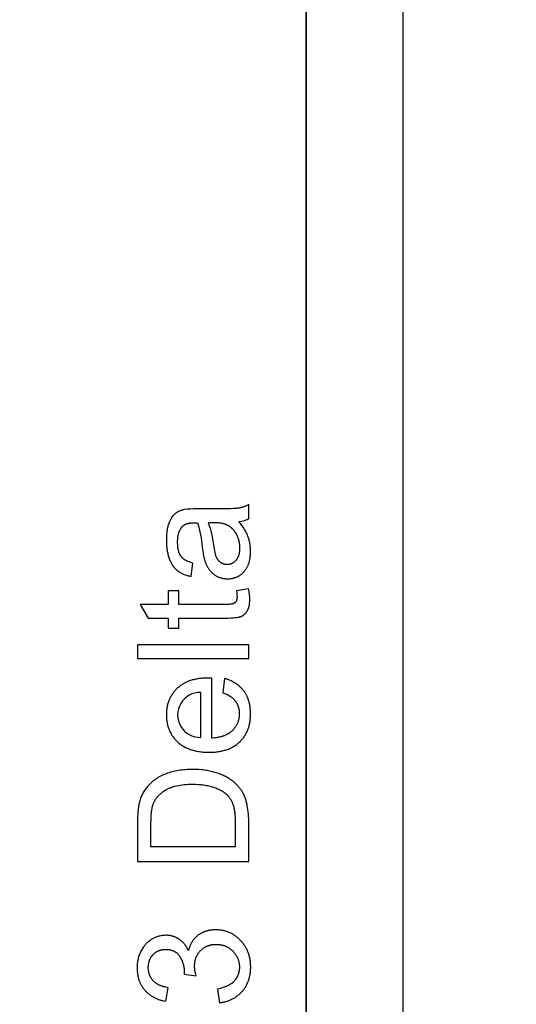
# Model space of a CAD drawing. Header units: millimetres. Extents: x 24 to 391, y -170 to 84.
# Tile 45 of 49: x 255 to 269, y -3 to 24. Entities that reach past the tile are written whole.
import ezdxf

# ---------------------------------------------------------------- set-up
doc = ezdxf.new("R2010")
doc.units = ezdxf.units.MM
doc.header["$MEASUREMENT"] = 0
doc.layers.add('丝印', color=250, linetype='Continuous')
doc.layers.add('尺寸标注', color=3, linetype='Continuous', lineweight=20)
doc.layers.add('板子轮廓', color=5, linetype='Continuous', lineweight=30)
doc.styles.get("Standard").update_dxf_attribs({"font": 'simfang.ttf'})
doc.dimstyles.new('STANDARD_ACAD', dxfattribs={"dimtxt": 0.18, "dimasz": 0.18, "dimexe": 0.18, "dimexo": 0.0625, "dimgap": 0.09, "dimtad": 0, "dimtih": 1, "dimtoh": 1, "dimdec": 4, "dimzin": 0, "dimdsep": 46, "dimtxsty": 'Standard', "dimcen": 0.09, "dimadec": 0, "dimazin": 0, "dimtfac": 1, "dimtdec": 4, "dimtofl": 0, "dimtmove": 0, "dimatfit": 3, "dimfxl": 1, "dimtolj": 1, "dimtzin": 0, "dimarcsym": 0})

# ---------------------------------------------------------------- blocks, each defined once
blk = doc.blocks.new('*D114')
at = {"layer": 'Defpoints', "color": 0, "transparency": 16777216}
for p in [(259.561, 39.131), (259.561, -70.869), (282.371, -70.869)]:
    blk.add_point(p, dxfattribs=at)
at = {"layer": '尺寸标注', "color": 0, "lineweight": -2, "transparency": 16777216}
for p, q in [((259.624, 39.131), (282.551, 39.131)), ((282.371, 36.131), (282.371, -14.301)), ((282.371, -67.869), (282.371, -17.436)), ((259.624, -70.869), (282.551, -70.869))]:
    blk.add_line(p, q, dxfattribs=at)
at = {"layer": '尺寸标注', "color": 0, "transparency": 16777216}
for points in [[(281.871, 36.131), (282.871, 36.131), (282.371, 39.131)], [(281.871, -67.869), (282.871, -67.869), (282.371, -70.869)]]:
    blk.add_solid(points, dxfattribs=at)
at = {"layer": '尺寸标注', "color": 0, "transparency": 16777216, "insert": (282.371, -15.869), "char_height": 3, "attachment_point": 5}
blk.add_mtext('\\A1;110', dxfattribs=at)
blk = doc.blocks.new('*D115')
at = {"layer": 'Defpoints', "color": 0, "transparency": 16777216}
for p in [(259.061, 35.132), (259.061, -66.869), (272.336, -66.869)]:
    blk.add_point(p, dxfattribs=at)
at = {"layer": '尺寸标注', "color": 0, "lineweight": -2, "transparency": 16777216}
for p, q in [((259.124, 35.132), (272.516, 35.132)), ((272.336, 32.132), (272.336, -14.301)), ((272.336, -63.869), (272.336, -17.436)), ((259.124, -66.869), (272.516, -66.869))]:
    blk.add_line(p, q, dxfattribs=at)
at = {"layer": '尺寸标注', "color": 0, "transparency": 16777216}
for points in [[(271.836, 32.132), (272.836, 32.132), (272.336, 35.132)], [(271.836, -63.869), (272.836, -63.869), (272.336, -66.869)]]:
    blk.add_solid(points, dxfattribs=at)
at = {"layer": '尺寸标注', "color": 0, "transparency": 16777216, "insert": (272.336, -15.869), "char_height": 3, "attachment_point": 5}
blk.add_mtext('\\A1;102', dxfattribs=at)
blk = doc.blocks.new('*D127')
at = {"layer": 'Defpoints', "color": 0, "transparency": 16777216}
for p in [(249.561, 27.754), (259.561, -43.246), (265.667, -43.246)]:
    blk.add_point(p, dxfattribs=at)
at = {"layer": '尺寸标注', "color": 0, "lineweight": -2, "transparency": 16777216}
for p, q in [((249.624, 27.754), (265.847, 27.754)), ((265.667, 24.754), (265.667, -6.179)), ((265.667, -40.246), (265.667, -9.313)), ((259.624, -43.246), (265.847, -43.246))]:
    blk.add_line(p, q, dxfattribs=at)
at = {"layer": '尺寸标注', "color": 0, "transparency": 16777216}
for points in [[(265.167, 24.754), (266.167, 24.754), (265.667, 27.754)], [(265.167, -40.246), (266.167, -40.246), (265.667, -43.246)]]:
    blk.add_solid(points, dxfattribs=at)
at = {"layer": '尺寸标注', "color": 0, "transparency": 16777216, "insert": (265.667, -7.746), "char_height": 3, "attachment_point": 5}
blk.add_mtext('\\A1;71', dxfattribs=at)

msp = doc.modelspace()

# ---------------------------------------------------------------- linework, layer by layer
at = {"layer": '丝印'}
for p, q in [((261.508, 6.892), (258.508, 6.892)), ((258.508, 6.892), (258.508, 6.524)), ((261.508, 6.524), (261.508, 6.892)), ((258.508, 6.524), (261.508, 6.524))]:
    msp.add_line(p, q, dxfattribs=at)
for points in [[(263.061, -43.746), (263.061, 28.254, 0.414218), (260.061, 31.254), (141.061, 31.254, 0.41421), (138.061, 28.254), (138.061, -43.746, 0.414202), (141.061, -46.746), (260.061, -46.746, 0.414208)], [(261.24, 10.215, 0.08971), (261.508, 10.289), (261.508, 10.674), (261.492, 10.665), (261.477, 10.657), (261.461, 10.649), (261.445, 10.642), (261.429, 10.635), (261.413, 10.628), (261.397, 10.622), (261.38, 10.616), (261.364, 10.61), (261.348, 10.605), (261.331, 10.6), (261.314, 10.595), (261.298, 10.591), (261.281, 10.587), (261.264, 10.584), (261.247, 10.581), (261.229, 10.578), (261.207, 10.575), (261.183, 10.573), (261.156, 10.57), (261.092, 10.566), (261.017, 10.563), (260.831, 10.559), (260.597, 10.557), (260.106, 10.557, 0.041077), (259.767, 10.539), (259.748, 10.534), (259.73, 10.53), (259.712, 10.525), (259.694, 10.519), (259.677, 10.513), (259.66, 10.507), (259.644, 10.501), (259.628, 10.494), (259.613, 10.486), (259.598, 10.479), (259.583, 10.47), (259.569, 10.462), (259.555, 10.453), (259.542, 10.444), (259.529, 10.434), (259.516, 10.424), (259.51, 10.419), (259.504, 10.413), (259.498, 10.408), (259.492, 10.402), (259.486, 10.396), (259.48, 10.39), (259.474, 10.384), (259.468, 10.377), (259.463, 10.371), (259.457, 10.364), (259.452, 10.357), (259.446, 10.35), (259.436, 10.335), (259.425, 10.319), (259.415, 10.303), (259.405, 10.286), (259.395, 10.268), (259.386, 10.249), (259.377, 10.23), (259.368, 10.21), (259.359, 10.19), (259.351, 10.168), (259.343, 10.146), (259.336, 10.123), (259.329, 10.099), (259.323, 10.075), (259.317, 10.049), (259.311, 10.023), (259.306, 9.996), (259.302, 9.968), (259.298, 9.94), (259.295, 9.91), (259.292, 9.88), (259.29, 9.849), (259.287, 9.784), (259.286, 9.716), (259.286, 9.681), (259.287, 9.647), (259.288, 9.613), (259.29, 9.58), (259.293, 9.547), (259.296, 9.515), (259.3, 9.484), (259.305, 9.453), (259.31, 9.422), (259.316, 9.392), (259.322, 9.362), (259.329, 9.333), (259.336, 9.305), (259.344, 9.277), (259.353, 9.25), (259.362, 9.223), (259.372, 9.197), (259.383, 9.171), (259.394, 9.147), (259.405, 9.123), (259.417, 9.1), (259.429, 9.077), (259.442, 9.056), (259.456, 9.035), (259.462, 9.025), (259.469, 9.015), (259.477, 9.005), (259.484, 8.996), (259.491, 8.987), (259.499, 8.978), (259.507, 8.969), (259.514, 8.96), (259.522, 8.951), (259.53, 8.943), (259.539, 8.935), (259.547, 8.927), (259.555, 8.919), (259.564, 8.912), (259.573, 8.905), (259.581, 8.897), (259.59, 8.89), (259.6, 8.884), (259.609, 8.877), (259.618, 8.87), (259.638, 8.857), (259.658, 8.845), (259.679, 8.833), (259.701, 8.822), (259.723, 8.811), (259.746, 8.801), (259.77, 8.791), (259.794, 8.782), (259.819, 8.773), (259.845, 8.764), (259.871, 8.756), (259.898, 8.749), (259.926, 8.742), (259.955, 8.736), (260.004, 9.096), (259.976, 9.104), (259.948, 9.112), (259.922, 9.12), (259.897, 9.13), (259.873, 9.139), (259.862, 9.144), (259.85, 9.149), (259.839, 9.155), (259.828, 9.16), (259.818, 9.166), (259.808, 9.171), (259.798, 9.177), (259.788, 9.183), (259.779, 9.189), (259.77, 9.195), (259.761, 9.202), (259.752, 9.208), (259.744, 9.215), (259.736, 9.221), (259.728, 9.228), (259.721, 9.235), (259.714, 9.242), (259.707, 9.249), (259.7, 9.256), (259.694, 9.264), (259.687, 9.271), (259.682, 9.279), (259.676, 9.287), (259.671, 9.295), (259.665, 9.303), (259.66, 9.312), (259.655, 9.321), (259.651, 9.33), (259.646, 9.34), (259.642, 9.349), (259.638, 9.359), (259.634, 9.37), (259.63, 9.38), (259.626, 9.391), (259.623, 9.402), (259.619, 9.413), (259.616, 9.425), (259.613, 9.437), (259.611, 9.449), (259.608, 9.461), (259.603, 9.487), (259.599, 9.514), (259.596, 9.541), (259.594, 9.57), (259.592, 9.6), (259.591, 9.631), (259.591, 9.663), (259.591, 9.697), (259.593, 9.73), (259.595, 9.762), (259.598, 9.793), (259.6, 9.808), (259.603, 9.823), (259.605, 9.838), (259.608, 9.852), (259.611, 9.866), (259.614, 9.88), (259.618, 9.894), (259.622, 9.907), (259.626, 9.92), (259.63, 9.932), (259.635, 9.945), (259.639, 9.957), (259.644, 9.969), (259.65, 9.981), (259.655, 9.992), (259.661, 10.003), (259.667, 10.014), (259.673, 10.025), (259.679, 10.035), (259.686, 10.045), (259.693, 10.055), (259.7, 10.064), (259.708, 10.073), (259.715, 10.082), (259.718, 10.086), (259.721, 10.089), (259.724, 10.092), (259.727, 10.095), (259.731, 10.098), (259.734, 10.101), (259.737, 10.104), (259.741, 10.107), (259.744, 10.11), (259.747, 10.112), (259.751, 10.115), (259.755, 10.118), (259.762, 10.123), (259.77, 10.128), (259.778, 10.133), (259.786, 10.137), (259.794, 10.142), (259.803, 10.146), (259.812, 10.15), (259.821, 10.154), (259.831, 10.157), (259.841, 10.161), (259.851, 10.164), (259.861, 10.167), (259.872, 10.169), (259.882, 10.172), (259.894, 10.174), (259.905, 10.176), (259.917, 10.178), (259.928, 10.18), (259.941, 10.182), (259.953, 10.183), (259.966, 10.184), (259.978, 10.185), (260.005, 10.186), (260.033, 10.187), (260.129, 10.185, -0.049802), (260.256, 9.528), (260.269, 9.425), (260.283, 9.336), (260.29, 9.297), (260.297, 9.261), (260.304, 9.229), (260.311, 9.2), (260.316, 9.182), (260.322, 9.164), (260.328, 9.146), (260.334, 9.128), (260.34, 9.111), (260.347, 9.094), (260.354, 9.077), (260.362, 9.06), (260.369, 9.044), (260.377, 9.028), (260.386, 9.012), (260.394, 8.996), (260.403, 8.98), (260.412, 8.965), (260.422, 8.95), (260.432, 8.935), (260.442, 8.921), (260.452, 8.907), (260.463, 8.893), (260.475, 8.879), (260.487, 8.866), (260.499, 8.853), (260.511, 8.841), (260.525, 8.829), (260.538, 8.817), (260.552, 8.806), (260.566, 8.795), (260.581, 8.784), (260.596, 8.774), (260.611, 8.764), (260.627, 8.754), (260.643, 8.745), (260.66, 8.736), (260.677, 8.728), (260.694, 8.72), (260.711, 8.713), (260.729, 8.707), (260.746, 8.701), (260.764, 8.695), (260.782, 8.69), (260.801, 8.686), (260.819, 8.683), (260.838, 8.679), (260.857, 8.677), (260.876, 8.675), (260.896, 8.673), (260.915, 8.673), (260.935, 8.672), (260.952, 8.673), (260.969, 8.673), (260.985, 8.674), (261.002, 8.675), (261.018, 8.677), (261.034, 8.679), (261.049, 8.682), (261.065, 8.684), (261.08, 8.688), (261.096, 8.691), (261.111, 8.695), (261.126, 8.699), (261.14, 8.704), (261.155, 8.709), (261.169, 8.715), (261.183, 8.72), (261.197, 8.727), (261.211, 8.733), (261.224, 8.74), (261.237, 8.747), (261.25, 8.755), (261.263, 8.763), (261.276, 8.772), (261.289, 8.781), (261.301, 8.79), (261.313, 8.799), (261.325, 8.809), (261.337, 8.82), (261.349, 8.83), (261.36, 8.841), (261.371, 8.853), (261.382, 8.865), (261.393, 8.877), (261.403, 8.889), (261.413, 8.902), (261.423, 8.915), (261.433, 8.929), (261.442, 8.943), (261.45, 8.957), (261.459, 8.971), (261.467, 8.986), (261.474, 9.001), (261.482, 9.017), (261.489, 9.032), (261.495, 9.048), (261.502, 9.065), (261.508, 9.081), (261.513, 9.098), (261.519, 9.116), (261.524, 9.134), (261.528, 9.152), (261.533, 9.17), (261.537, 9.189), (261.54, 9.208), (261.543, 9.227), (261.546, 9.246), (261.549, 9.266), (261.551, 9.287), (261.553, 9.307), (261.554, 9.328), (261.556, 9.371), (261.557, 9.415), (261.557, 9.442), (261.556, 9.469), (261.555, 9.496), (261.553, 9.522), (261.55, 9.548), (261.547, 9.574), (261.543, 9.6), (261.539, 9.625), (261.535, 9.65), (261.529, 9.676), (261.523, 9.7), (261.517, 9.725), (261.51, 9.749), (261.502, 9.774), (261.494, 9.798), (261.486, 9.821), (261.476, 9.845), (261.466, 9.869), (261.455, 9.893), (261.443, 9.917), (261.431, 9.941), (261.417, 9.965), (261.403, 9.99), (261.388, 10.014), (261.373, 10.039), (261.356, 10.064), (261.339, 10.089), (261.321, 10.114), (261.302, 10.139), (261.282, 10.164)], [(260.417, 10.185, -0.057313), (260.556, 9.583), (260.573, 9.478), (260.582, 9.431), (260.591, 9.389), (260.601, 9.351), (260.605, 9.334), (260.61, 9.317), (260.615, 9.302), (260.62, 9.287), (260.625, 9.274), (260.63, 9.262), (260.635, 9.25), (260.641, 9.239), (260.647, 9.228), (260.653, 9.217), (260.656, 9.212), (260.659, 9.207), (260.663, 9.202), (260.666, 9.197), (260.67, 9.192), (260.673, 9.188), (260.677, 9.183), (260.681, 9.178), (260.684, 9.174), (260.688, 9.169), (260.692, 9.165), (260.696, 9.161), (260.7, 9.157), (260.704, 9.153), (260.709, 9.149), (260.713, 9.145), (260.717, 9.141), (260.722, 9.137), (260.726, 9.133), (260.731, 9.13), (260.735, 9.126), (260.74, 9.123), (260.745, 9.12), (260.75, 9.116), (260.755, 9.113), (260.76, 9.11), (260.765, 9.107), (260.77, 9.104), (260.775, 9.102), (260.78, 9.099), (260.785, 9.096), (260.79, 9.094), (260.796, 9.092), (260.801, 9.089), (260.806, 9.087), (260.811, 9.085), (260.817, 9.083), (260.822, 9.081), (260.828, 9.08), (260.833, 9.078), (260.838, 9.076), (260.844, 9.075), (260.85, 9.074), (260.855, 9.072), (260.861, 9.071), (260.866, 9.07), (260.872, 9.069), (260.878, 9.068), (260.884, 9.068), (260.889, 9.067), (260.895, 9.066), (260.901, 9.066), (260.913, 9.065), (260.925, 9.065), (260.934, 9.065), (260.943, 9.066), (260.952, 9.066), (260.961, 9.067), (260.97, 9.068), (260.978, 9.069), (260.987, 9.071), (260.995, 9.072), (261.004, 9.074), (261.012, 9.076), (261.02, 9.078), (261.028, 9.081), (261.036, 9.084), (261.044, 9.087), (261.052, 9.09), (261.06, 9.093), (261.068, 9.097), (261.075, 9.101), (261.082, 9.105), (261.09, 9.109), (261.097, 9.113), (261.104, 9.118), (261.111, 9.123), (261.118, 9.128), (261.125, 9.133), (261.132, 9.139), (261.139, 9.145), (261.145, 9.151), (261.152, 9.157), (261.158, 9.163), (261.164, 9.17), (261.17, 9.177), (261.176, 9.184), (261.182, 9.191), (261.188, 9.199), (261.193, 9.206), (261.199, 9.214), (261.204, 9.222), (261.209, 9.23), (261.213, 9.239), (261.218, 9.248), (261.222, 9.257), (261.226, 9.266), (261.23, 9.275), (261.234, 9.284), (261.238, 9.294), (261.241, 9.304), (261.244, 9.314), (261.247, 9.324), (261.25, 9.335), (261.252, 9.346), (261.255, 9.357), (261.257, 9.368), (261.259, 9.379), (261.261, 9.39), (261.262, 9.402), (261.264, 9.414), (261.265, 9.426), (261.267, 9.451), (261.268, 9.477), (261.269, 9.503), (261.268, 9.53), (261.267, 9.556), (261.265, 9.581), (261.263, 9.607), (261.26, 9.632), (261.256, 9.656), (261.251, 9.68), (261.245, 9.704), (261.239, 9.728), (261.232, 9.751), (261.225, 9.774), (261.216, 9.796), (261.207, 9.818), (261.197, 9.84), (261.187, 9.861), (261.176, 9.882), (261.164, 9.902), (261.157, 9.912), (261.151, 9.922), (261.145, 9.931), (261.138, 9.941), (261.132, 9.95), (261.125, 9.959), (261.118, 9.968), (261.111, 9.977), (261.103, 9.985), (261.096, 9.994), (261.089, 10.002), (261.081, 10.01), (261.073, 10.018), (261.065, 10.025), (261.057, 10.033), (261.049, 10.04), (261.041, 10.048), (261.032, 10.055), (261.024, 10.061), (261.015, 10.068), (261.006, 10.075), (260.997, 10.081), (260.988, 10.087), (260.979, 10.093), (260.97, 10.099), (260.96, 10.104), (260.95, 10.11), (260.941, 10.115), (260.931, 10.12), (260.921, 10.125), (260.913, 10.129), (260.905, 10.132), (260.896, 10.136), (260.888, 10.139), (260.879, 10.142), (260.87, 10.145), (260.86, 10.148), (260.851, 10.151), (260.831, 10.157), (260.81, 10.161), (260.789, 10.166), (260.766, 10.17), (260.743, 10.173), (260.718, 10.176), (260.693, 10.179), (260.667, 10.181), (260.64, 10.183), (260.611, 10.184), (260.552, 10.185)], [(260.213, 4.395), (260.213, 5.608, 1.02884)]]:
    msp.add_lwpolyline(points, format="xyb", close=True, dxfattribs=at)
for points in [[(261.179, 8.352), (261.185, 8.304), (261.189, 8.262), (261.191, 8.242), (261.192, 8.224), (261.193, 8.206), (261.193, 8.191), (261.193, 8.18), (261.193, 8.171), (261.192, 8.161), (261.191, 8.152), (261.19, 8.143), (261.189, 8.134), (261.188, 8.126), (261.186, 8.118), (261.185, 8.11), (261.184, 8.107), (261.183, 8.103), (261.181, 8.099), (261.18, 8.096), (261.179, 8.092), (261.178, 8.089), (261.177, 8.086), (261.175, 8.082), (261.174, 8.079), (261.173, 8.076), (261.171, 8.073), (261.17, 8.07), (261.168, 8.067), (261.166, 8.065), (261.165, 8.062), (261.163, 8.059), (261.161, 8.057), (261.159, 8.054), (261.158, 8.052), (261.156, 8.049), (261.154, 8.047), (261.152, 8.044), (261.15, 8.042), (261.148, 8.04), (261.146, 8.037), (261.144, 8.035), (261.142, 8.033), (261.14, 8.031), (261.137, 8.029), (261.135, 8.027), (261.133, 8.025), (261.131, 8.023), (261.128, 8.021), (261.126, 8.019), (261.123, 8.017), (261.121, 8.016), (261.119, 8.014), (261.116, 8.012), (261.114, 8.011), (261.111, 8.009), (261.108, 8.008), (261.106, 8.006), (261.103, 8.005), (261.1, 8.004), (261.097, 8.002), (261.095, 8.001), (261.093, 8.001), (261.092, 8), (261.089, 7.999), (261.085, 7.998), (261.082, 7.997), (261.078, 7.996), (261.074, 7.995), (261.07, 7.994), (261.065, 7.993), (261.056, 7.991), (261.045, 7.989), (261.034, 7.988), (261.022, 7.987), (260.994, 7.985), (260.964, 7.983), (260.93, 7.982), (260.892, 7.982), (259.621, 7.982), (259.621, 8.352), (259.335, 8.352), (259.335, 7.982), (258.576, 7.982), (258.797, 7.615), (259.335, 7.615), (259.335, 7.345), (259.621, 7.345), (259.621, 7.615), (260.872, 7.615), (260.951, 7.616), (261.023, 7.618), (261.088, 7.622), (261.146, 7.627), (261.172, 7.63), (261.197, 7.633), (261.22, 7.637), (261.241, 7.641), (261.25, 7.643), (261.26, 7.645), (261.269, 7.648), (261.277, 7.65), (261.285, 7.652), (261.293, 7.655), (261.3, 7.658), (261.306, 7.661), (261.313, 7.663), (261.319, 7.666), (261.326, 7.67), (261.332, 7.673), (261.338, 7.676), (261.344, 7.68), (261.35, 7.683), (261.356, 7.687), (261.361, 7.691), (261.367, 7.695), (261.373, 7.699), (261.378, 7.703), (261.384, 7.708), (261.389, 7.712), (261.395, 7.717), (261.4, 7.722), (261.405, 7.727), (261.41, 7.732), (261.415, 7.737), (261.42, 7.742), (261.425, 7.748), (261.43, 7.753), (261.434, 7.759), (261.439, 7.765), (261.444, 7.771), (261.448, 7.777), (261.452, 7.783), (261.457, 7.789), (261.465, 7.802), (261.473, 7.816), (261.477, 7.823), (261.481, 7.83), (261.485, 7.838), (261.488, 7.845), (261.492, 7.853), (261.495, 7.861), (261.498, 7.869), (261.501, 7.877), (261.504, 7.885), (261.507, 7.894), (261.509, 7.903), (261.512, 7.912), (261.517, 7.93), (261.521, 7.949), (261.525, 7.969), (261.528, 7.989), (261.531, 8.011), (261.533, 8.032), (261.534, 8.055), (261.536, 8.078), (261.536, 8.102), (261.537, 8.127), (261.536, 8.158), (261.535, 8.191), (261.532, 8.224), (261.529, 8.258), (261.524, 8.293), (261.518, 8.33), (261.512, 8.367), (261.504, 8.405)], [(260.808, 5.604), (260.837, 5.593), (260.865, 5.582), (260.891, 5.571), (260.917, 5.558), (260.942, 5.546), (260.965, 5.533), (260.988, 5.519), (260.999, 5.512), (261.01, 5.505), (261.02, 5.498), (261.031, 5.491), (261.04, 5.484), (261.05, 5.476), (261.06, 5.468), (261.069, 5.461), (261.078, 5.453), (261.087, 5.445), (261.095, 5.437), (261.104, 5.429), (261.112, 5.42), (261.119, 5.412), (261.127, 5.403), (261.134, 5.395), (261.141, 5.386), (261.148, 5.377), (261.154, 5.368), (261.161, 5.359), (261.167, 5.35), (261.173, 5.34), (261.179, 5.331), (261.184, 5.321), (261.189, 5.311), (261.194, 5.302), (261.199, 5.292), (261.204, 5.282), (261.208, 5.271), (261.213, 5.261), (261.217, 5.251), (261.221, 5.24), (261.224, 5.23), (261.228, 5.219), (261.231, 5.208), (261.234, 5.197), (261.237, 5.186), (261.239, 5.175), (261.242, 5.163), (261.244, 5.152), (261.246, 5.14), (261.248, 5.129), (261.249, 5.117), (261.251, 5.105), (261.252, 5.093), (261.253, 5.081), (261.254, 5.056), (261.254, 5.031), (261.254, 5.014), (261.254, 4.997), (261.253, 4.981), (261.251, 4.965), (261.25, 4.948), (261.248, 4.932), (261.245, 4.916), (261.242, 4.901), (261.239, 4.885), (261.236, 4.87), (261.232, 4.855), (261.228, 4.84), (261.223, 4.825), (261.218, 4.81), (261.212, 4.796), (261.207, 4.781), (261.201, 4.767), (261.194, 4.753), (261.187, 4.74), (261.18, 4.726), (261.172, 4.713), (261.164, 4.699), (261.156, 4.686), (261.147, 4.674), (261.138, 4.661), (261.129, 4.648), (261.119, 4.636), (261.109, 4.624), (261.098, 4.612), (261.087, 4.6), (261.076, 4.588), (261.064, 4.577), (261.052, 4.566), (261.04, 4.555), (261.027, 4.544), (261.014, 4.534), (261, 4.524), (260.987, 4.514), (260.973, 4.505), (260.958, 4.496), (260.944, 4.487), (260.929, 4.479), (260.913, 4.471), (260.898, 4.463), (260.882, 4.456), (260.865, 4.448), (260.849, 4.442), (260.832, 4.435), (260.814, 4.429), (260.797, 4.423), (260.779, 4.418), (260.761, 4.412), (260.742, 4.407), (260.723, 4.403), (260.704, 4.399), (260.684, 4.395), (260.664, 4.391), (260.644, 4.388), (260.602, 4.382), (260.56, 4.377), (260.516, 4.374), (260.516, 5.995), (260.417, 5.997), (260.351, 5.996), (260.287, 5.993), (260.255, 5.99), (260.224, 5.987), (260.193, 5.984), (260.163, 5.98), (260.134, 5.975), (260.105, 5.97), (260.076, 5.964), (260.048, 5.958), (260.02, 5.951), (259.993, 5.944), (259.966, 5.936), (259.94, 5.928), (259.914, 5.919), (259.888, 5.91), (259.863, 5.9), (259.839, 5.889), (259.815, 5.878), (259.791, 5.866), (259.768, 5.854), (259.746, 5.842), (259.724, 5.828), (259.702, 5.815), (259.681, 5.8), (259.66, 5.786), (259.64, 5.77), (259.62, 5.754), (259.601, 5.738), (259.582, 5.721), (259.564, 5.703), (259.546, 5.686), (259.529, 5.668), (259.513, 5.649), (259.497, 5.631), (259.482, 5.612), (259.467, 5.592), (259.453, 5.573), (259.439, 5.553), (259.426, 5.533), (259.413, 5.512), (259.402, 5.491), (259.39, 5.47), (259.38, 5.448), (259.369, 5.427), (259.36, 5.405), (259.351, 5.382), (259.342, 5.359), (259.335, 5.336), (259.327, 5.313), (259.321, 5.289), (259.315, 5.265), (259.309, 5.241), (259.304, 5.217), (259.3, 5.192), (259.296, 5.166), (259.293, 5.141), (259.29, 5.115), (259.288, 5.089), (259.287, 5.062), (259.286, 5.036), (259.286, 5.009), (259.286, 4.981), (259.287, 4.953), (259.288, 4.926), (259.29, 4.899), (259.293, 4.872), (259.296, 4.846), (259.3, 4.82), (259.305, 4.794), (259.31, 4.769), (259.315, 4.744), (259.321, 4.719), (259.328, 4.695), (259.336, 4.671), (259.344, 4.647), (259.352, 4.623), (259.361, 4.6), (259.371, 4.578), (259.382, 4.555), (259.392, 4.533), (259.404, 4.511), (259.416, 4.49), (259.429, 4.469), (259.442, 4.448), (259.456, 4.428), (259.471, 4.408), (259.486, 4.388), (259.501, 4.368), (259.518, 4.349), (259.534, 4.33), (259.552, 4.312), (259.57, 4.294), (259.589, 4.276), (259.608, 4.259), (259.627, 4.242), (259.647, 4.226), (259.668, 4.21), (259.689, 4.195), (259.711, 4.18), (259.733, 4.166), (259.755, 4.152), (259.778, 4.14), (259.802, 4.127), (259.826, 4.115), (259.85, 4.104), (259.875, 4.093), (259.901, 4.083), (259.926, 4.073), (259.953, 4.064), (259.98, 4.056), (260.007, 4.048), (260.035, 4.04), (260.063, 4.033), (260.092, 4.027), (260.121, 4.021), (260.151, 4.016), (260.181, 4.011), (260.212, 4.007), (260.243, 4.004), (260.274, 4.001), (260.307, 3.998), (260.339, 3.996), (260.372, 3.995), (260.44, 3.994), (260.505, 3.995), (260.537, 3.996), (260.569, 3.998), (260.6, 4), (260.63, 4.003), (260.66, 4.007), (260.69, 4.011), (260.719, 4.016), (260.748, 4.021), (260.776, 4.027), (260.804, 4.033), (260.831, 4.04), (260.858, 4.047), (260.885, 4.055), (260.911, 4.063), (260.936, 4.072), (260.961, 4.082), (260.986, 4.092), (261.01, 4.103), (261.034, 4.114), (261.057, 4.126), (261.08, 4.138), (261.102, 4.151), (261.124, 4.164), (261.145, 4.178), (261.166, 4.192), (261.186, 4.207), (261.206, 4.223), (261.226, 4.239), (261.245, 4.256), (261.264, 4.273), (261.282, 4.291), (261.299, 4.309), (261.316, 4.327), (261.332, 4.346), (261.348, 4.365), (261.363, 4.385), (261.378, 4.405), (261.392, 4.425), (261.405, 4.446), (261.418, 4.467), (261.431, 4.488), (261.442, 4.51), (261.454, 4.533), (261.464, 4.555), (261.474, 4.578), (261.484, 4.602), (261.493, 4.625), (261.501, 4.65), (261.509, 4.674), (261.516, 4.699), (261.522, 4.725), (261.528, 4.75), (261.534, 4.777), (261.539, 4.803), (261.543, 4.83), (261.547, 4.857), (261.55, 4.885), (261.553, 4.913), (261.555, 4.941), (261.556, 4.97), (261.557, 4.999), (261.557, 5.029), (261.556, 5.076), (261.554, 5.122), (261.551, 5.166), (261.548, 5.188), (261.546, 5.21), (261.543, 5.231), (261.539, 5.253), (261.535, 5.273), (261.531, 5.294), (261.527, 5.314), (261.522, 5.335), (261.517, 5.354), (261.511, 5.374), (261.505, 5.393), (261.499, 5.412), (261.492, 5.431), (261.485, 5.45), (261.478, 5.468), (261.47, 5.486), (261.462, 5.504), (261.454, 5.521), (261.445, 5.538), (261.436, 5.555), (261.426, 5.572), (261.416, 5.588), (261.406, 5.604), (261.395, 5.62), (261.384, 5.636), (261.373, 5.651), (261.361, 5.666), (261.349, 5.681), (261.337, 5.696), (261.325, 5.71), (261.312, 5.724), (261.299, 5.737), (261.285, 5.75), (261.272, 5.763), (261.258, 5.776), (261.243, 5.788), (261.229, 5.8), (261.214, 5.812), (261.199, 5.824), (261.183, 5.835), (261.168, 5.846), (261.151, 5.856), (261.135, 5.867), (261.119, 5.877), (261.102, 5.886), (261.084, 5.896), (261.067, 5.905), (261.049, 5.913), (261.031, 5.922), (261.013, 5.93), (260.994, 5.938), (260.975, 5.946), (260.956, 5.953), (260.936, 5.96), (260.916, 5.967), (260.896, 5.973), (260.855, 5.985)], [(261.508, 1.052), (261.508, 2.135), (261.507, 2.202), (261.505, 2.267), (261.501, 2.33), (261.495, 2.391), (261.488, 2.45), (261.479, 2.508), (261.469, 2.563), (261.463, 2.59), (261.457, 2.617), (261.45, 2.643), (261.443, 2.668), (261.436, 2.693), (261.428, 2.718), (261.42, 2.742), (261.412, 2.765), (261.403, 2.788), (261.394, 2.811), (261.384, 2.833), (261.374, 2.855), (261.364, 2.876), (261.353, 2.897), (261.342, 2.917), (261.331, 2.937), (261.319, 2.956), (261.306, 2.975), (261.294, 2.993), (261.281, 3.011), (261.267, 3.029), (261.252, 3.047), (261.237, 3.065), (261.222, 3.083), (261.206, 3.1), (261.189, 3.117), (261.172, 3.134), (261.154, 3.151), (261.135, 3.168), (261.116, 3.184), (261.097, 3.2), (261.076, 3.216), (261.056, 3.232), (261.034, 3.248), (261.012, 3.263), (260.99, 3.278), (260.966, 3.293), (260.942, 3.307), (260.917, 3.321), (260.892, 3.335), (260.866, 3.348), (260.839, 3.361), (260.811, 3.374), (260.783, 3.386), (260.754, 3.398), (260.724, 3.41), (260.662, 3.432), (260.597, 3.452), (260.564, 3.462), (260.53, 3.471), (260.496, 3.48), (260.461, 3.487), (260.425, 3.495), (260.388, 3.501), (260.352, 3.507), (260.314, 3.512), (260.276, 3.517), (260.237, 3.521), (260.158, 3.527), (260.076, 3.531), (259.992, 3.532), (259.942, 3.532), (259.893, 3.53), (259.844, 3.528), (259.797, 3.525), (259.75, 3.521), (259.703, 3.516), (259.658, 3.51), (259.613, 3.503), (259.569, 3.495), (259.525, 3.486), (259.482, 3.477), (259.44, 3.466), (259.399, 3.455), (259.358, 3.442), (259.318, 3.429), (259.279, 3.415), (259.24, 3.399), (259.202, 3.383), (259.165, 3.366), (259.129, 3.348), (259.094, 3.329), (259.06, 3.31), (259.027, 3.289), (258.994, 3.267), (258.963, 3.244), (258.932, 3.221), (258.902, 3.196), (258.873, 3.171), (258.845, 3.144), (258.818, 3.117), (258.791, 3.089), (258.766, 3.06), (258.747, 3.037), (258.729, 3.013), (258.711, 2.989), (258.694, 2.964), (258.678, 2.938), (258.663, 2.912), (258.648, 2.886), (258.634, 2.859), (258.621, 2.831), (258.609, 2.802), (258.598, 2.773), (258.587, 2.744), (258.577, 2.714), (258.567, 2.683), (258.559, 2.652), (258.551, 2.62), (258.546, 2.596), (258.541, 2.571), (258.536, 2.545), (258.532, 2.517), (258.525, 2.458), (258.519, 2.394), (258.514, 2.325), (258.511, 2.25), (258.508, 2.085), (258.508, 1.052)], [(261.154, 1.449), (261.154, 2.09), (261.153, 2.162), (261.151, 2.23), (261.146, 2.294), (261.143, 2.325), (261.14, 2.354), (261.137, 2.383), (261.132, 2.411), (261.128, 2.437), (261.123, 2.463), (261.118, 2.487), (261.112, 2.511), (261.105, 2.534), (261.099, 2.555), (261.092, 2.576), (261.084, 2.596), (261.076, 2.616), (261.068, 2.635), (261.06, 2.654), (261.051, 2.672), (261.042, 2.69), (261.032, 2.707), (261.022, 2.723), (261.012, 2.739), (261.002, 2.755), (260.991, 2.77), (260.979, 2.784), (260.968, 2.798), (260.956, 2.811), (260.949, 2.818), (260.943, 2.824), (260.934, 2.833), (260.925, 2.842), (260.906, 2.859), (260.887, 2.875), (260.867, 2.891), (260.846, 2.906), (260.824, 2.921), (260.801, 2.936), (260.778, 2.95), (260.754, 2.963), (260.729, 2.976), (260.703, 2.989), (260.677, 3.001), (260.65, 3.012), (260.622, 3.024), (260.593, 3.034), (260.564, 3.044), (260.533, 3.054), (260.502, 3.063), (260.471, 3.071), (260.438, 3.079), (260.405, 3.086), (260.371, 3.092), (260.336, 3.098), (260.3, 3.103), (260.263, 3.108), (260.226, 3.112), (260.188, 3.115), (260.149, 3.118), (260.069, 3.122), (259.986, 3.123), (259.928, 3.122), (259.871, 3.121), (259.817, 3.118), (259.764, 3.113), (259.713, 3.108), (259.663, 3.101), (259.615, 3.093), (259.569, 3.084), (259.525, 3.074), (259.503, 3.069), (259.482, 3.063), (259.462, 3.056), (259.441, 3.05), (259.422, 3.043), (259.402, 3.036), (259.383, 3.029), (259.365, 3.021), (259.346, 3.013), (259.329, 3.005), (259.311, 2.996), (259.295, 2.987), (259.278, 2.978), (259.262, 2.969), (259.231, 2.949), (259.202, 2.929), (259.173, 2.908), (259.16, 2.898), (259.146, 2.887), (259.133, 2.876), (259.12, 2.865), (259.108, 2.854), (259.096, 2.843), (259.084, 2.832), (259.073, 2.821), (259.062, 2.809), (259.051, 2.797), (259.041, 2.786), (259.031, 2.774), (259.021, 2.762), (259.011, 2.749), (259.002, 2.737), (258.993, 2.725), (258.985, 2.712), (258.977, 2.699), (258.969, 2.687), (258.962, 2.674), (258.954, 2.66), (258.948, 2.647), (258.941, 2.634), (258.935, 2.62), (258.929, 2.607), (258.923, 2.593), (258.92, 2.583), (258.916, 2.572), (258.913, 2.561), (258.909, 2.55), (258.906, 2.538), (258.903, 2.526), (258.897, 2.501), (258.891, 2.474), (258.886, 2.446), (258.882, 2.416), (258.877, 2.385), (258.874, 2.352), (258.871, 2.318), (258.866, 2.244), (258.863, 2.165), (258.862, 2.079), (258.862, 1.449)], [(260.716, -2.76), (260.739, -2.758), (260.762, -2.755), (260.785, -2.751), (260.808, -2.747), (260.83, -2.743), (260.852, -2.738), (260.873, -2.733), (260.895, -2.728), (260.916, -2.722), (260.937, -2.715), (260.957, -2.708), (260.977, -2.701), (260.997, -2.693), (261.017, -2.685), (261.037, -2.676), (261.056, -2.667), (261.075, -2.658), (261.093, -2.648), (261.112, -2.637), (261.13, -2.627), (261.148, -2.615), (261.165, -2.604), (261.183, -2.591), (261.2, -2.579), (261.216, -2.566), (261.233, -2.552), (261.249, -2.538), (261.265, -2.524), (261.281, -2.509), (261.296, -2.494), (261.311, -2.478), (261.326, -2.462), (261.34, -2.446), (261.354, -2.429), (261.368, -2.412), (261.381, -2.395), (261.394, -2.378), (261.406, -2.36), (261.418, -2.342), (261.429, -2.324), (261.44, -2.305), (261.45, -2.286), (261.46, -2.267), (261.469, -2.248), (261.478, -2.228), (261.487, -2.208), (261.495, -2.188), (261.502, -2.168), (261.51, -2.147), (261.516, -2.126), (261.522, -2.105), (261.528, -2.084), (261.533, -2.062), (261.538, -2.04), (261.543, -2.018), (261.547, -1.996), (261.55, -1.973), (261.553, -1.95), (261.556, -1.927), (261.558, -1.903), (261.559, -1.879), (261.56, -1.855), (261.561, -1.831), (261.561, -1.806), (261.561, -1.779), (261.56, -1.752), (261.559, -1.726), (261.557, -1.699), (261.555, -1.673), (261.552, -1.648), (261.548, -1.622), (261.544, -1.597), (261.54, -1.572), (261.535, -1.548), (261.529, -1.523), (261.523, -1.499), (261.516, -1.476), (261.509, -1.452), (261.501, -1.429), (261.493, -1.406), (261.484, -1.384), (261.475, -1.362), (261.465, -1.34), (261.455, -1.318), (261.444, -1.297), (261.432, -1.276), (261.42, -1.255), (261.408, -1.235), (261.395, -1.215), (261.381, -1.195), (261.367, -1.175), (261.352, -1.156), (261.337, -1.137), (261.321, -1.118), (261.305, -1.1), (261.288, -1.082), (261.271, -1.064), (261.253, -1.047), (261.236, -1.031), (261.218, -1.015), (261.2, -1), (261.181, -0.985), (261.163, -0.97), (261.144, -0.957), (261.125, -0.944), (261.106, -0.931), (261.086, -0.919), (261.066, -0.907), (261.046, -0.897), (261.026, -0.886), (261.006, -0.876), (260.985, -0.867), (260.964, -0.859), (260.943, -0.85), (260.921, -0.843), (260.9, -0.836), (260.878, -0.829), (260.856, -0.824), (260.834, -0.818), (260.811, -0.813), (260.788, -0.809), (260.765, -0.806), (260.742, -0.803), (260.718, -0.8), (260.695, -0.798), (260.671, -0.797), (260.646, -0.796), (260.622, -0.796), (260.586, -0.796), (260.551, -0.798), (260.534, -0.799), (260.516, -0.801), (260.499, -0.803), (260.483, -0.805), (260.466, -0.807), (260.45, -0.81), (260.434, -0.813), (260.418, -0.816), (260.402, -0.82), (260.386, -0.824), (260.371, -0.828), (260.356, -0.832), (260.341, -0.837), (260.326, -0.842), (260.311, -0.848), (260.297, -0.853), (260.282, -0.859), (260.268, -0.865), (260.254, -0.872), (260.241, -0.878), (260.227, -0.885), (260.214, -0.893), (260.201, -0.9), (260.188, -0.908), (260.175, -0.917), (260.163, -0.925), (260.15, -0.934), (260.138, -0.943), (260.126, -0.952), (260.114, -0.962), (260.103, -0.972), (260.092, -0.982), (260.081, -0.992), (260.07, -1.002), (260.06, -1.013), (260.05, -1.024), (260.04, -1.035), (260.03, -1.047), (260.021, -1.058), (260.012, -1.07), (260.003, -1.082), (259.994, -1.095), (259.986, -1.107), (259.978, -1.12), (259.97, -1.133), (259.962, -1.146), (259.955, -1.16), (259.948, -1.173), (259.941, -1.187), (259.934, -1.202), (259.928, -1.216), (259.922, -1.231), (259.916, -1.246), (259.911, -1.261), (259.906, -1.276), (259.901, -1.292), (259.896, -1.307), (259.891, -1.323), (259.887, -1.34), (259.883, -1.356), (259.871, -1.331), (259.859, -1.307), (259.846, -1.283), (259.832, -1.26), (259.818, -1.238), (259.803, -1.217), (259.788, -1.196), (259.781, -1.186), (259.773, -1.177), (259.765, -1.167), (259.757, -1.158), (259.748, -1.149), (259.74, -1.14), (259.731, -1.131), (259.723, -1.122), (259.714, -1.114), (259.705, -1.106), (259.696, -1.098), (259.687, -1.09), (259.678, -1.082), (259.668, -1.075), (259.659, -1.068), (259.649, -1.061), (259.639, -1.054), (259.629, -1.047), (259.619, -1.041), (259.609, -1.035), (259.599, -1.029), (259.589, -1.023), (259.579, -1.017), (259.568, -1.012), (259.558, -1.007), (259.547, -1.002), (259.537, -0.997), (259.526, -0.992), (259.516, -0.988), (259.505, -0.984), (259.494, -0.98), (259.483, -0.976), (259.472, -0.972), (259.461, -0.969), (259.45, -0.966), (259.439, -0.963), (259.428, -0.96), (259.416, -0.958), (259.405, -0.955), (259.394, -0.953), (259.382, -0.951), (259.37, -0.949), (259.359, -0.948), (259.347, -0.947), (259.335, -0.945), (259.324, -0.945), (259.3, -0.943), (259.275, -0.943), (259.25, -0.943), (259.225, -0.945), (259.2, -0.947), (259.175, -0.95), (259.15, -0.954), (259.125, -0.958), (259.101, -0.964), (259.076, -0.97), (259.052, -0.978), (259.028, -0.986), (259.005, -0.995), (258.981, -1.004), (258.958, -1.015), (258.935, -1.027), (258.912, -1.039), (258.889, -1.052), (258.877, -1.059), (258.866, -1.066), (258.855, -1.074), (258.844, -1.081), (258.834, -1.089), (258.823, -1.097), (258.813, -1.105), (258.802, -1.113), (258.792, -1.122), (258.782, -1.13), (258.773, -1.139), (258.763, -1.148), (258.753, -1.157), (258.744, -1.167), (258.735, -1.176), (258.726, -1.186), (258.717, -1.196), (258.708, -1.206), (258.699, -1.217), (258.691, -1.227), (258.675, -1.249), (258.659, -1.271), (258.643, -1.294), (258.629, -1.318), (258.615, -1.343), (258.601, -1.369), (258.588, -1.395), (258.576, -1.421), (258.565, -1.447), (258.555, -1.474), (258.546, -1.502), (258.537, -1.529), (258.529, -1.557), (258.522, -1.585), (258.516, -1.613), (258.511, -1.642), (258.506, -1.671), (258.502, -1.7), (258.499, -1.73), (258.497, -1.76), (258.496, -1.79), (258.496, -1.821), (258.496, -1.843), (258.497, -1.865), (258.498, -1.887), (258.499, -1.908), (258.501, -1.929), (258.503, -1.95), (258.506, -1.971), (258.509, -1.992), (258.512, -2.012), (258.516, -2.032), (258.52, -2.052), (258.524, -2.071), (258.529, -2.091), (258.535, -2.11), (258.541, -2.129), (258.547, -2.148), (258.553, -2.166), (258.56, -2.184), (258.568, -2.203), (258.575, -2.22), (258.583, -2.238), (258.592, -2.255), (258.601, -2.272), (258.61, -2.289), (258.62, -2.306), (258.63, -2.322), (258.641, -2.339), (258.652, -2.355), (258.663, -2.37), (258.675, -2.386), (258.687, -2.401), (258.699, -2.416), (258.712, -2.431), (258.726, -2.446), (258.739, -2.46), (258.753, -2.473), (258.767, -2.487), (258.782, -2.5), (258.796, -2.513), (258.812, -2.525), (258.827, -2.537), (258.843, -2.549), (258.859, -2.561), (258.876, -2.572), (258.892, -2.582), (258.909, -2.593), (258.927, -2.603), (258.945, -2.613), (258.963, -2.622), (258.981, -2.631), (259, -2.64), (259.019, -2.648), (259.038, -2.657), (259.058, -2.664), (259.078, -2.672), (259.099, -2.679), (259.119, -2.685), (259.14, -2.692), (259.162, -2.698), (259.183, -2.704), (259.205, -2.709), (259.228, -2.714), (259.273, -2.723), (259.339, -2.355), (259.306, -2.349), (259.273, -2.343), (259.242, -2.336), (259.212, -2.328), (259.198, -2.324), (259.183, -2.319), (259.169, -2.315), (259.155, -2.31), (259.142, -2.305), (259.128, -2.3), (259.115, -2.294), (259.103, -2.288), (259.09, -2.283), (259.078, -2.276), (259.066, -2.27), (259.054, -2.264), (259.043, -2.257), (259.031, -2.25), (259.02, -2.243), (259.01, -2.236), (258.999, -2.229), (258.989, -2.221), (258.979, -2.213), (258.97, -2.205), (258.96, -2.197), (258.951, -2.188), (258.942, -2.18), (258.934, -2.171), (258.925, -2.162), (258.917, -2.153), (258.91, -2.143), (258.902, -2.134), (258.895, -2.124), (258.888, -2.115), (258.881, -2.105), (258.875, -2.095), (258.868, -2.084), (258.862, -2.074), (258.857, -2.064), (258.851, -2.053), (258.846, -2.043), (258.841, -2.032), (258.837, -2.021), (258.832, -2.01), (258.828, -1.998), (258.825, -1.987), (258.821, -1.975), (258.818, -1.964), (258.815, -1.952), (258.812, -1.94), (258.809, -1.928), (258.807, -1.916), (258.805, -1.903), (258.803, -1.891), (258.802, -1.878), (258.801, -1.865), (258.8, -1.852), (258.799, -1.839), (258.799, -1.826), (258.799, -1.813), (258.799, -1.799), (258.799, -1.786), (258.8, -1.773), (258.801, -1.76), (258.802, -1.747), (258.803, -1.734), (258.805, -1.722), (258.807, -1.709), (258.809, -1.697), (258.812, -1.685), (258.814, -1.673), (258.817, -1.661), (258.821, -1.65), (258.824, -1.638), (258.828, -1.627), (258.832, -1.616), (258.836, -1.605), (258.841, -1.594), (258.846, -1.583), (258.851, -1.573), (258.856, -1.562), (258.862, -1.552), (258.867, -1.542), (258.873, -1.532), (258.88, -1.522), (258.886, -1.513), (258.893, -1.503), (258.9, -1.494), (258.908, -1.485), (258.916, -1.476), (258.923, -1.467), (258.932, -1.459), (258.94, -1.45), (258.949, -1.442), (258.957, -1.434), (258.966, -1.426), (258.975, -1.419), (258.984, -1.412), (258.993, -1.405), (259.003, -1.399), (259.012, -1.392), (259.022, -1.386), (259.031, -1.381), (259.041, -1.375), (259.051, -1.37), (259.061, -1.365), (259.072, -1.36), (259.082, -1.356), (259.093, -1.352), (259.103, -1.348), (259.114, -1.344), (259.125, -1.341), (259.136, -1.338), (259.147, -1.335), (259.159, -1.332), (259.17, -1.33), (259.182, -1.328), (259.194, -1.326), (259.206, -1.325), (259.218, -1.324), (259.23, -1.323), (259.242, -1.322), (259.255, -1.322), (259.267, -1.321), (259.283, -1.322), (259.299, -1.322), (259.314, -1.323), (259.329, -1.324), (259.344, -1.326), (259.359, -1.328), (259.373, -1.331), (259.387, -1.333), (259.401, -1.336), (259.414, -1.34), (259.427, -1.344), (259.44, -1.348), (259.453, -1.353), (259.466, -1.358), (259.478, -1.363), (259.49, -1.369), (259.502, -1.375), (259.513, -1.381), (259.524, -1.388), (259.535, -1.395), (259.546, -1.403), (259.556, -1.41), (259.566, -1.419), (259.576, -1.427), (259.586, -1.436), (259.595, -1.446), (259.604, -1.456), (259.613, -1.466), (259.622, -1.476), (259.63, -1.487), (259.638, -1.498), (259.646, -1.51), (259.653, -1.522), (259.661, -1.533), (259.668, -1.545), (259.675, -1.558), (259.681, -1.57), (259.688, -1.582), (259.694, -1.594), (259.7, -1.607), (259.705, -1.619), (259.711, -1.632), (259.716, -1.645), (259.721, -1.658), (259.725, -1.67), (259.73, -1.684), (259.734, -1.697), (259.738, -1.71), (259.742, -1.723), (259.745, -1.736), (259.748, -1.75), (259.751, -1.763), (259.754, -1.777), (259.757, -1.791), (259.759, -1.805), (259.761, -1.819), (259.763, -1.833), (259.764, -1.847), (259.767, -1.875), (259.768, -1.904), (259.769, -1.933), (259.769, -1.939), (259.768, -1.946), (259.768, -1.959), (259.766, -1.975), (259.765, -1.993), (260.088, -2.034), (260.078, -1.996), (260.07, -1.959), (260.063, -1.924), (260.057, -1.891), (260.053, -1.859), (260.051, -1.844), (260.05, -1.829), (260.048, -1.815), (260.048, -1.801), (260.047, -1.787), (260.047, -1.774), (260.047, -1.758), (260.048, -1.742), (260.048, -1.727), (260.05, -1.711), (260.051, -1.696), (260.053, -1.681), (260.055, -1.666), (260.057, -1.651), (260.06, -1.637), (260.063, -1.623), (260.066, -1.609), (260.07, -1.595), (260.074, -1.581), (260.078, -1.567), (260.083, -1.554), (260.088, -1.54), (260.093, -1.527), (260.099, -1.514), (260.105, -1.502), (260.111, -1.489), (260.118, -1.477), (260.125, -1.465), (260.132, -1.453), (260.14, -1.441), (260.147, -1.429), (260.156, -1.418), (260.164, -1.406), (260.173, -1.395), (260.182, -1.384), (260.192, -1.373), (260.202, -1.363), (260.212, -1.352), (260.222, -1.342), (260.233, -1.332), (260.243, -1.323), (260.254, -1.313), (260.265, -1.304), (260.277, -1.296), (260.288, -1.288), (260.3, -1.28), (260.311, -1.272), (260.323, -1.265), (260.335, -1.258), (260.348, -1.251), (260.36, -1.245), (260.373, -1.239), (260.386, -1.233), (260.399, -1.228), (260.412, -1.223), (260.425, -1.218), (260.439, -1.214), (260.452, -1.21), (260.466, -1.206), (260.48, -1.203), (260.494, -1.2), (260.509, -1.197), (260.523, -1.194), (260.538, -1.192), (260.553, -1.19), (260.568, -1.189), (260.583, -1.188), (260.599, -1.187), (260.614, -1.187), (260.63, -1.186), (260.647, -1.187), (260.663, -1.187), (260.679, -1.188), (260.695, -1.189), (260.711, -1.191), (260.727, -1.193), (260.742, -1.195), (260.758, -1.198), (260.773, -1.201), (260.788, -1.204), (260.803, -1.208), (260.818, -1.212), (260.832, -1.216), (260.846, -1.221), (260.861, -1.226), (260.875, -1.231), (260.889, -1.237), (260.902, -1.243), (260.916, -1.25), (260.929, -1.256), (260.942, -1.264), (260.955, -1.271), (260.968, -1.279), (260.981, -1.287), (260.993, -1.296), (261.006, -1.305), (261.018, -1.314), (261.03, -1.324), (261.042, -1.333), (261.053, -1.344), (261.065, -1.354), (261.076, -1.365), (261.087, -1.377), (261.098, -1.388), (261.108, -1.4), (261.118, -1.412), (261.128, -1.423), (261.137, -1.435), (261.146, -1.448), (261.155, -1.46), (261.163, -1.473), (261.171, -1.485), (261.179, -1.498), (261.186, -1.511), (261.193, -1.524), (261.199, -1.538), (261.206, -1.551), (261.211, -1.565), (261.217, -1.579), (261.222, -1.593), (261.227, -1.607), (261.231, -1.621), (261.235, -1.635), (261.239, -1.65), (261.242, -1.665), (261.245, -1.68), (261.248, -1.695), (261.25, -1.71), (261.252, -1.725), (261.254, -1.741), (261.255, -1.756), (261.256, -1.772), (261.256, -1.788), (261.256, -1.804), (261.256, -1.818), (261.256, -1.832), (261.255, -1.845), (261.254, -1.858), (261.253, -1.871), (261.252, -1.884), (261.25, -1.897), (261.248, -1.91), (261.245, -1.922), (261.243, -1.935), (261.24, -1.947), (261.237, -1.959), (261.234, -1.971), (261.23, -1.983), (261.226, -1.995), (261.222, -2.007), (261.217, -2.018), (261.213, -2.03), (261.208, -2.041), (261.202, -2.052), (261.197, -2.063), (261.191, -2.074), (261.185, -2.085), (261.179, -2.095), (261.172, -2.106), (261.165, -2.116), (261.158, -2.127), (261.151, -2.137), (261.143, -2.147), (261.135, -2.157), (261.127, -2.166), (261.118, -2.176), (261.109, -2.185), (261.1, -2.195), (261.091, -2.204), (261.081, -2.213), (261.071, -2.221), (261.06, -2.23), (261.049, -2.238), (261.038, -2.247), (261.027, -2.255), (261.015, -2.262), (261.003, -2.27), (260.99, -2.278), (260.977, -2.285), (260.964, -2.292), (260.95, -2.299), (260.936, -2.306), (260.922, -2.313), (260.907, -2.319), (260.893, -2.326), (260.877, -2.332), (260.846, -2.343), (260.813, -2.354), (260.778, -2.365), (260.743, -2.375), (260.705, -2.383), (260.667, -2.392)]]:
    msp.add_lwpolyline(points, close=True, dxfattribs=at)
at = {"layer": '板子轮廓'}
msp.add_lwpolyline([(263.061, 35.631), (263.061, -67.369, -0.414214), (259.561, -70.869), (141.561, -70.869, -0.414214), (138.061, -67.369), (138.061, 35.631, -0.414214), (141.561, 39.131), (259.561, 39.131, -0.414214)], format="xyb", close=True, dxfattribs=at)

# ---------------------------------------------------------------- dimensions: what is measured, and where the dimension line sits
at = {"layer": '尺寸标注'}
for base, p1, p2, picture, middle in [((282.371, -70.869), (259.561, 39.131), (259.561, -70.869), '*D114', (282.371, -15.869)), ((272.336, -66.869), (259.061, 35.132), (259.061, -66.869), '*D115', (272.336, -15.869)), ((265.667, -43.246), (249.561, 27.754), (259.561, -43.246), '*D127', (265.667, -7.746))]:
    dim = msp.add_linear_dim(base=base, p1=p1, p2=p2, angle=90, dimstyle='STANDARD_ACAD', override={"dimtxt": 3, "dimasz": 3, "dimgap": 0.05, "dimdec": 2, "dimzin": 8, "dimtdec": 2, "dimtmove": 2}, dxfattribs=at)
    dim.commit()
    dim.dimension.update_dxf_attribs({"geometry": picture, "text_midpoint": middle})

doc.saveas('drawing.dxf')
